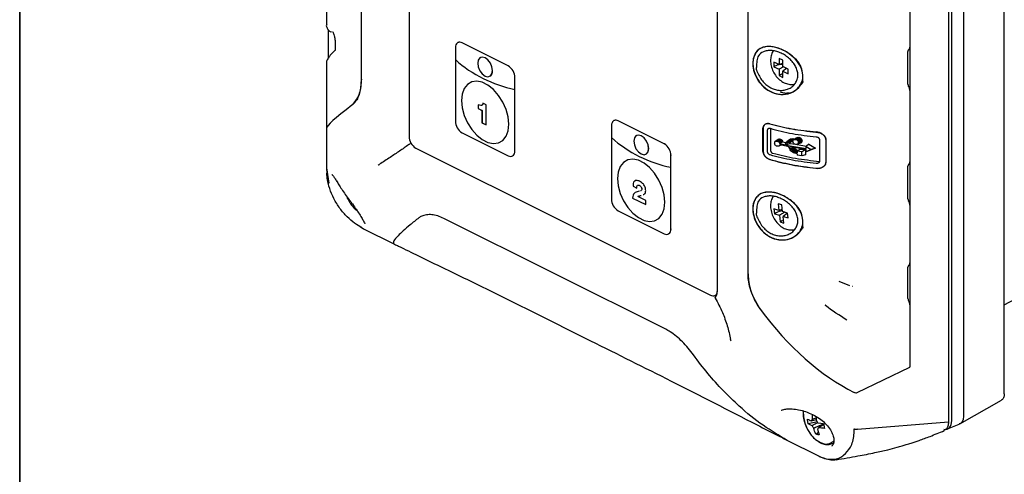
# Model space of a CAD drawing. Header units: millimetres. Extents: x 0 to 1680, y 0 to 1188.
# Tile 30 of 40: x 928 to 1116, y 666 to 753. Entities that reach past the tile are written whole.
import ezdxf

# ---------------------------------------------------------------- set-up
doc = ezdxf.new("R2010")
doc.units = ezdxf.units.MM
doc.header["$LTSCALE"] = 4
doc.layers.add('FORMAT', color=7, linetype='Continuous')

msp = doc.modelspace()

# ---------------------------------------------------------------- linework, layer by layer
at = {"color": 7, "linetype": 'Continuous', "lineweight": 25}
for p, q in [((1115.77, 681.29), (1115.77, 801.3)), ((1108.02, 797.07), (1108.02, 677.06)), ((1105.15, 795.44), (1105.15, 675.91)), ((1105.78, 676.15), (1105.78, 795.92)), ((993.48, 741.16), (993.48, 793.9)), ((1002.56, 783.71), (1002.56, 730.27)), ((1097.83, 778.15), (1097.83, 686.38)), ((1061.13, 769.49), (1061.13, 700.68)), ((986.82, 762.55), (986.82, 751.49)), ((1066.99, 757.12), (1066.99, 704.38)), ((1097.8, 758.29), (1097.8, 747.28)), ((986.88, 751.51), (986.88, 751.49)), ((987.18, 750.62), (987.18, 745.18)), ((988.5, 748.21), (988.5, 746.98)), ((1011.83, 748.15), (1011.82, 748.15)), ((1021.4, 743.71), (1012.63, 748.1)), ((1021.4, 743.71), (1012.63, 748.09)), ((1011.36, 747.17), (1011.36, 744.9)), ((1069.2, 746.92), (1069.2, 746.91)), ((1097.45, 740.22), (1097.45, 746.46)), ((986.82, 744.21), (986.82, 731.84)), ((1011.35, 744.9), (1011.35, 733.18)), ((1011.35, 744.9), (1011.36, 744.9)), ((1016.12, 745.31), (1016.12, 745.31)), ((1072.93, 743.96), (1071.96, 744.44)), ((1071.96, 744.44), (1071.96, 743.56)), ((1072.28, 743.73), (1071.96, 743.56)), ((1071.96, 743.56), (1072.93, 743.08)), ((1073.65, 744.79), (1072.93, 745.15)), ((1072.93, 745.15), (1072.93, 743.96)), ((1073.65, 744.16), (1072.93, 743.96)), ((1073.65, 743.6), (1073.65, 744.79)), ((1074.63, 743.11), (1073.65, 743.6)), ((1017.91, 741.73), (1017.91, 741.73)), ((1073.8, 743.52), (1072.93, 743.08)), ((1072.93, 743.08), (1072.93, 741.88)), ((1073.26, 742.05), (1072.93, 741.88)), ((1072.93, 741.88), (1073.65, 741.52)), ((1074.35, 743.25), (1073.65, 742.72)), ((1073.65, 742.72), (1074.63, 742.23)), ((1073.65, 741.52), (1073.65, 742.72)), ((1074.63, 742.23), (1074.63, 743.11)), ((1022.67, 739.25), (1022.67, 741.52)), ((1022.68, 727.53), (1022.68, 741.52)), ((1022.67, 727.53), (1022.67, 739.25)), ((1022.67, 739.25), (1022.67, 739.25)), ((1075.04, 738.55), (1075.7, 738.79)), ((1097.8, 739.05), (1097.8, 725.44)), ((1015.67, 736.33), (1015.67, 735.63)), ((1015.67, 736.32), (1015.67, 735.62)), ((1017.21, 736.32), (1016.59, 736.63)), ((1017.21, 732.5), (1017.21, 736.32)), ((1015.67, 735.63), (1016.43, 735.25)), ((1015.67, 735.63), (1015.67, 735.62)), ((1015.67, 735.62), (1016.42, 735.25)), ((1016.42, 735.25), (1016.42, 732.89)), ((1016.43, 735.25), (1016.42, 735.25)), ((1016.43, 735.25), (1016.43, 732.9)), ((1016.43, 732.9), (1016.42, 732.89)), ((1016.42, 732.89), (1017.21, 732.5)), ((1016.43, 732.9), (1017.21, 732.51)), ((1041.05, 732.32), (1041.05, 730.05)), ((1041.53, 733.3), (1041.52, 733.3)), ((1051.1, 728.86), (1042.33, 733.25)), ((1051.1, 728.86), (1042.33, 733.25)), ((986.82, 731.84), (986.82, 724.29)), ((1012.63, 730.99), (1021.4, 726.61)), ((1045.82, 730.46), (1045.82, 730.46)), ((1069.86, 727.57), (1069.86, 731.78)), ((1069.89, 731.79), (1069.89, 727.59)), ((1070.76, 727.31), (1070.76, 731.53)), ((1071.32, 731.79), (1071.32, 727.6)), ((1002.95, 728.96), (1002.6, 728.78)), ((1041.05, 730.05), (1041.05, 718.34)), ((1041.05, 730.05), (1041.05, 730.05)), ((1072.08, 729.13), (1072.07, 729.03)), ((1072.07, 729.03), (1072.08, 728.93)), ((1072.08, 729.13), (1072.11, 729.22)), ((1072.11, 728.83), (1072.08, 728.93)), ((1072.11, 729.22), (1072.15, 729.29)), ((1072.15, 728.73), (1072.11, 728.83)), ((1072.15, 729.29), (1072.21, 729.35)), ((1072.21, 728.64), (1072.15, 728.73)), ((1072.73, 729.68), (1072.21, 729.35)), ((1072.21, 729.35), (1072.29, 729.39)), ((1072.29, 728.56), (1072.21, 728.64)), ((1072.81, 729.72), (1072.29, 729.39)), ((1072.29, 729.39), (1072.37, 729.41)), ((1072.91, 729.75), (1072.37, 729.41)), ((1072.37, 729.41), (1072.47, 729.41)), ((1073.01, 729.76), (1072.47, 729.41)), ((1072.47, 729.41), (1072.57, 729.4)), ((1073.13, 729.74), (1072.57, 729.4)), ((1072.57, 729.4), (1072.72, 729.34)), ((1073.31, 729.67), (1072.72, 729.34)), ((1072.72, 729.34), (1072.86, 729.24)), ((1072.73, 729.68), (1072.81, 729.72)), ((1072.81, 729.72), (1072.91, 729.75)), ((1073.46, 729.56), (1072.86, 729.24)), ((1072.86, 729.24), (1072.97, 729.11)), ((1073.48, 728.66), (1072.88, 728.44)), ((1072.91, 729.75), (1073.01, 729.76)), ((1073.59, 729.41), (1072.97, 729.11)), ((1072.97, 729.11), (1073.07, 728.92)), ((1073.08, 728.69), (1072.99, 728.52)), ((1073.3, 728.64), (1072.99, 728.52)), ((1073.01, 729.76), (1073.13, 729.74)), ((1073.67, 729.25), (1073.07, 728.92)), ((1073.07, 728.92), (1074.06, 728.69)), ((1074.62, 728.35), (1073.08, 728.69)), ((1073.13, 729.74), (1073.31, 729.67)), ((1073.31, 729.67), (1073.46, 729.56)), ((1073.46, 729.56), (1073.59, 729.41)), ((1073.59, 729.41), (1073.67, 729.25)), ((1073.67, 729.25), (1074.38, 729.09)), ((1074.06, 728.69), (1074.17, 728.86)), ((1074.17, 728.86), (1074.23, 729)), ((1074.23, 729), (1074.3, 729.14)), ((1074.97, 728.96), (1074.29, 728.64)), ((1074.42, 728.89), (1074.29, 728.64)), ((1074.29, 728.64), (1078.07, 727.98)), ((1074.3, 729.14), (1074.37, 729.26)), ((1074.37, 729.26), (1074.45, 729.35)), ((1074.47, 728.99), (1074.42, 728.89)), ((1074.45, 729.35), (1074.56, 729.42)), ((1074.81, 729.12), (1074.47, 728.99)), ((1074.52, 729.08), (1074.47, 728.99)), ((1075.16, 729.33), (1074.52, 729.08)), ((1074.6, 729.16), (1074.52, 729.08)), ((1075.1, 729.77), (1074.56, 729.42)), ((1074.56, 729.42), (1074.71, 729.47)), ((1074.88, 729.27), (1074.6, 729.16)), ((1074.7, 729.23), (1074.6, 729.16)), ((1074.84, 729.27), (1074.7, 729.23)), ((1075.26, 729.82), (1074.71, 729.47)), ((1074.71, 729.47), (1074.91, 729.49)), ((1075.02, 729.28), (1074.84, 729.27)), ((1075.47, 729.84), (1074.91, 729.49)), ((1074.91, 729.49), (1075.18, 729.47)), ((1075.06, 729.14), (1074.97, 728.96)), ((1074.97, 728.96), (1076.03, 728.79)), ((1075.25, 729.27), (1075.02, 729.28)), ((1075.11, 729.24), (1075.06, 729.14)), ((1075.1, 729.77), (1075.26, 729.82)), ((1075.76, 729.83), (1075.18, 729.47)), ((1075.18, 729.47), (1075.58, 729.42)), ((1075.58, 729.22), (1075.25, 729.27)), ((1075.26, 729.82), (1075.47, 729.84)), ((1075.47, 729.84), (1075.76, 729.83)), ((1075.58, 729.42), (1075.68, 729.59)), ((1075.68, 729.02), (1075.58, 729.22)), ((1075.68, 729.59), (1075.79, 729.68)), ((1075.79, 728.89), (1075.68, 729.02)), ((1075.76, 729.83), (1076.12, 729.78)), ((1076.33, 730.03), (1075.79, 729.68)), ((1075.79, 729.68), (1075.93, 729.72)), ((1075.94, 728.8), (1075.79, 728.89)), ((1076.5, 730.08), (1075.93, 729.72)), ((1075.93, 729.72), (1076.1, 729.72)), ((1076.1, 728.75), (1075.94, 728.8)), ((1076.7, 730.08), (1076.1, 729.72)), ((1076.1, 729.72), (1076.2, 729.69)), ((1076.2, 728.74), (1076.1, 728.75)), ((1076.82, 730.05), (1076.2, 729.69)), ((1076.2, 729.69), (1076.3, 729.65)), ((1076.3, 728.75), (1076.2, 728.74)), ((1076.93, 730), (1076.3, 729.65)), ((1076.3, 729.65), (1076.39, 729.59)), ((1076.39, 728.78), (1076.3, 728.75)), ((1076.33, 730.03), (1076.5, 730.08)), ((1076.35, 728.74), (1078.13, 728.45)), ((1077.04, 729.93), (1076.39, 729.59)), ((1076.39, 729.59), (1076.47, 729.52)), ((1077.04, 729.02), (1076.39, 728.78)), ((1076.47, 728.83), (1076.39, 728.78)), ((1077.13, 729.85), (1076.47, 729.52)), ((1076.47, 729.52), (1076.53, 729.44)), ((1077.13, 729.07), (1076.47, 728.83)), ((1076.53, 728.89), (1076.47, 728.83)), ((1076.5, 730.08), (1076.7, 730.08)), ((1077.2, 729.76), (1076.53, 729.44)), ((1076.53, 729.44), (1076.58, 729.35)), ((1077.2, 729.14), (1076.53, 728.89)), ((1076.58, 728.96), (1076.53, 728.89)), ((1077.26, 729.66), (1076.58, 729.35)), ((1076.58, 729.35), (1076.61, 729.25)), ((1077.26, 729.23), (1076.58, 728.96)), ((1076.61, 729.05), (1076.58, 728.96)), ((1076.61, 729.25), (1077.29, 729.55)), ((1077.29, 729.32), (1076.61, 729.05)), ((1076.62, 729.15), (1076.61, 729.25)), ((1076.61, 729.05), (1076.62, 729.15)), ((1076.62, 729.15), (1077.31, 729.43)), ((1076.7, 730.08), (1076.82, 730.05)), ((1076.82, 730.05), (1076.93, 730)), ((1076.93, 730), (1077.04, 729.93)), ((1077.04, 729.93), (1077.13, 729.85)), ((1077.13, 729.07), (1077.04, 729.02)), ((1077.13, 729.85), (1077.2, 729.76)), ((1077.2, 729.14), (1077.13, 729.07)), ((1077.2, 729.76), (1077.26, 729.66)), ((1077.26, 729.23), (1077.2, 729.14)), ((1077.26, 729.66), (1077.29, 729.55)), ((1077.29, 729.32), (1077.26, 729.23)), ((1077.29, 729.55), (1077.31, 729.43)), ((1077.31, 729.43), (1077.29, 729.32)), ((1078.6, 728.83), (1078.06, 728.39)), ((1078.6, 728.83), (1079.85, 728.07)), ((1080.6, 729.72), (1080.6, 725.52)), ((1081.81, 729.7), (1081.81, 725.33)), ((1003.83, 728.08), (1059.9, 700.04)), ((1047.6, 726.88), (1047.61, 726.88)), ((1072.37, 728.5), (1072.29, 728.56)), ((1072.47, 728.45), (1072.37, 728.5)), ((1072.57, 728.41), (1072.47, 728.45)), ((1072.73, 728.4), (1072.57, 728.41)), ((1072.88, 728.44), (1072.73, 728.4)), ((1072.99, 728.52), (1072.88, 728.44)), ((1074.71, 728.28), (1074.62, 728.35)), ((1074.78, 728.19), (1074.71, 728.28)), ((1074.84, 728.1), (1074.78, 728.19)), ((1074.89, 728), (1074.84, 728.1)), ((1074.97, 727.85), (1074.89, 728)), ((1078.07, 727.77), (1074.95, 728.28)), ((1075.07, 728.05), (1074.95, 728.28)), ((1075.05, 727.71), (1074.97, 727.85)), ((1075.16, 727.56), (1075.05, 727.71)), ((1075.12, 727.94), (1075.07, 728.05)), ((1075.78, 728.25), (1075.12, 727.94)), ((1075.2, 727.82), (1075.12, 727.94)), ((1075.29, 727.42), (1075.16, 727.56)), ((1075.85, 728.13), (1075.2, 727.82)), ((1075.29, 727.69), (1075.2, 727.82)), ((1075.93, 728.01), (1075.29, 727.69)), ((1075.41, 727.57), (1075.29, 727.69)), ((1075.46, 727.29), (1075.29, 727.42)), ((1076.04, 727.9), (1075.41, 727.57)), ((1075.56, 727.45), (1075.41, 727.57)), ((1075.67, 727.18), (1075.46, 727.29)), ((1076.19, 727.79), (1075.56, 727.45)), ((1075.76, 727.35), (1075.56, 727.45)), ((1075.95, 727.07), (1075.67, 727.18)), ((1076.37, 727.7), (1075.76, 727.35)), ((1075.99, 727.26), (1075.76, 727.35)), ((1075.85, 728.13), (1075.93, 728.01)), ((1075.93, 728.01), (1076.04, 727.9)), ((1076.37, 726.97), (1075.95, 727.07)), ((1076.37, 727.47), (1075.99, 727.26)), ((1076.37, 727.17), (1075.99, 727.26)), ((1076.04, 727.9), (1076.19, 727.79)), ((1076.19, 727.79), (1076.37, 727.7)), ((1076.37, 727.5), (1076.89, 727.87)), ((1076.37, 727.7), (1076.6, 727.61)), ((1076.37, 727.5), (1076.37, 727.17)), ((1077.23, 727.36), (1076.37, 727.5)), ((1076.37, 726.97), (1076.37, 726.7)), ((1076.89, 727.87), (1077.93, 727.72)), ((1077.93, 727.72), (1077.23, 727.36)), ((1077.23, 726.57), (1077.23, 727.36)), ((1077.93, 726.79), (1077.23, 726.57)), ((1077.93, 727.72), (1077.93, 726.79)), ((1078.07, 727.98), (1078.06, 728.39)), ((1078.06, 728.39), (1079.05, 727.77)), ((1079.05, 727.77), (1078.07, 727.37)), ((1078.07, 727.37), (1078.07, 727.77)), ((1078.61, 727.56), (1078.07, 727.37)), ((1079.85, 728.07), (1078.61, 727.56)), ((1079.85, 728.07), (1079.05, 727.77)), ((1115.77, 698.22), (1169.64, 726.98)), ((1022.2, 726.55), (1022.21, 726.56)), ((1052.37, 712.68), (1052.37, 726.67)), ((1052.37, 724.4), (1052.37, 726.67)), ((1077.23, 726.57), (1076.37, 726.7)), ((986.82, 724.3), (987.27, 721.39)), ((1052.37, 724.4), (1052.37, 724.4)), ((1052.37, 712.68), (1052.37, 724.4)), ((1097.45, 718.39), (1097.45, 724.62)), ((1045.15, 720.8), (1045.85, 720.45)), ((1045.15, 720.8), (1045.86, 720.45)), ((1045.15, 720.8), (1045.15, 720.8)), ((1045.56, 719.59), (1045.55, 719.59)), ((1046.4, 720.95), (1046.39, 720.95)), ((1046.82, 720.27), (1046.81, 720.26)), ((1045.07, 718.55), (1047.59, 717.29)), ((1045.08, 718.55), (1045.07, 718.55)), ((1045.08, 718.55), (1047.59, 717.29)), ((1047.59, 718.09), (1046.09, 718.84)), ((1047.59, 717.29), (1047.59, 718.09)), ((1069.2, 719.21), (1069.2, 719.2)), ((1073.44, 717.24), (1072.73, 717.45)), ((1072.73, 717.45), (1072.88, 716.19)), ((1042.33, 716.14), (1051.09, 711.76)), ((1072.88, 716.19), (1071.92, 716.49)), ((1071.92, 716.49), (1072.03, 715.56)), ((1072.35, 715.74), (1072.03, 715.56)), ((1072.03, 715.56), (1073, 715.27)), ((1073.54, 716.39), (1072.88, 716.19)), ((1074.03, 715.84), (1073, 715.27)), ((1073.59, 715.98), (1073.44, 717.24)), ((1074.55, 715.69), (1073.59, 715.98)), ((1074.54, 715.69), (1073.7, 715.05)), ((1074.67, 714.76), (1074.55, 715.69)), ((1097.8, 717.22), (1097.8, 706.2)), ((1051.36, 693.56), (1009.14, 714.67)), ((1073, 715.27), (1073.15, 714.01)), ((1073.47, 714.19), (1073.15, 714.01)), ((1073.15, 714.01), (1073.86, 713.79)), ((1073.7, 715.05), (1074.67, 714.76)), ((1073.86, 713.79), (1073.7, 715.05)), ((993.89, 712.7), (999.63, 709.83)), ((1051.9, 711.71), (1051.91, 711.71)), ((1075.04, 710.84), (1075.7, 711.08)), ((999.63, 709.83), (999.63, 709.83)), ((1097.45, 699.41), (1097.45, 705.38)), ((1086.36, 701.85), (1084.36, 702.65)), ((1086.87, 701.7), (1086.83, 701.7)), ((1060.71, 699.99), (1061.03, 700.15)), ((1097.57, 698.98), (1097.6, 698.93)), ((1097.8, 698.23), (1097.8, 686.36)), ((1087.81, 681.5), (1097.8, 686.36)), ((1097.83, 686.38), (1097.8, 686.43)), ((1097.8, 686.36), (1097.83, 686.38)), ((1107.33, 675.55), (1115.21, 680.04)), ((1079.07, 676.11), (1080.01, 676.4)), ((1079.3, 676.39), (1079.32, 677.3)), ((1080.01, 676.67), (1079.3, 676.39)), ((1080.22, 675.95), (1078.48, 675.53)), ((1079.2, 675.18), (1078.48, 675.53)), ((1080.23, 674.54), (1080.56, 673.45)), ((1080.34, 675.75), (1081.41, 675.58)), ((1080.46, 674.82), (1081.42, 675.5)), ((1087.84, 674.52), (1087.83, 674.52)), ((1087.84, 674.52), (1105.15, 675.91)), ((1104.97, 674.57), (1107.2, 675.48)), ((1074.51, 672.39), (1074.5, 672.39)), ((1079.9, 673.61), (1080.4, 673.99)), ((1074.52, 672.39), (1080.32, 669.49)), ((1083.11, 671.83), (1083.31, 671.93))]:
    msp.add_line(p, q, dxfattribs=at)
at = {"color": 7, "linetype": 'Continuous', "lineweight": 25, "flags": 128}
for points in [[(1012.63, 748.09), (1012.38, 748.19), (1012.14, 748.22), (1011.92, 748.19), (1011.73, 748.09), (1011.57, 747.93), (1011.45, 747.72), (1011.38, 747.46), (1011.36, 747.17)], [(1018.43, 742.81), (1018.32, 743.53), (1018.01, 744.24), (1017.55, 744.85), (1017.01, 745.25), (1016.47, 745.39), (1016.01, 745.24), (1015.71, 744.84), (1015.6, 744.23), (1015.71, 743.51), (1016.01, 742.8), (1016.47, 742.19), (1017.01, 741.79), (1017.55, 741.65), (1018.01, 741.8), (1018.32, 742.2), (1018.43, 742.81)], [(1018.43, 742.81), (1018.32, 743.53), (1018.01, 744.25), (1017.55, 744.85), (1017.01, 745.25), (1016.47, 745.39), (1016.12, 745.31)], [(1021.5, 732.61), (1021.37, 734), (1020.99, 735.43), (1020.37, 736.83), (1019.56, 738.11), (1018.6, 739.21), (1017.55, 740.05), (1016.47, 740.59), (1015.42, 740.8), (1014.46, 740.66), (1013.65, 740.19), (1013.04, 739.4), (1012.65, 738.36), (1012.52, 737.1), (1012.65, 735.72), (1013.04, 734.29), (1013.65, 732.89), (1014.46, 731.61), (1015.42, 730.51), (1016.47, 729.67), (1017.55, 729.13), (1018.6, 728.92), (1019.56, 729.06), (1020.37, 729.53), (1020.99, 730.32), (1021.37, 731.36), (1021.5, 732.61)], [(1042.33, 733.25), (1042.08, 733.34), (1041.84, 733.37), (1041.62, 733.34), (1041.43, 733.24), (1041.27, 733.08), (1041.15, 732.87), (1041.08, 732.61), (1041.05, 732.32)], [(1048.12, 727.96), (1048.02, 728.68), (1047.71, 729.4), (1047.25, 730), (1046.71, 730.4), (1046.17, 730.54), (1045.71, 730.4), (1045.4, 729.99), (1045.3, 729.38), (1045.4, 728.66), (1045.71, 727.95), (1046.17, 727.34), (1046.71, 726.94), (1047.25, 726.8), (1047.71, 726.95), (1048.02, 727.35), (1048.12, 727.96)], [(1047.61, 726.88), (1047.71, 726.95), (1048.02, 727.36), (1048.13, 727.96), (1048.02, 728.68), (1047.71, 729.4), (1047.25, 730), (1046.71, 730.4), (1046.17, 730.54), (1045.82, 730.46)], [(1021.4, 726.61), (1021.64, 726.51), (1021.88, 726.48), (1022.1, 726.51), (1022.3, 726.61), (1022.45, 726.77), (1022.57, 726.98), (1022.64, 727.24), (1022.67, 727.53)], [(1042.22, 722.26), (1042.35, 720.87), (1042.73, 719.44), (1043.35, 718.04), (1044.16, 716.76), (1045.12, 715.66), (1046.17, 714.82), (1047.25, 714.28), (1048.3, 714.07), (1049.26, 714.21), (1050.07, 714.68), (1050.69, 715.47), (1051.07, 716.51), (1051.2, 717.77), (1051.07, 719.15), (1050.69, 720.58), (1050.07, 721.98), (1049.26, 723.26), (1048.3, 724.36), (1047.25, 725.2), (1046.17, 725.74), (1045.12, 725.95), (1044.16, 725.81), (1043.35, 725.34), (1042.73, 724.55), (1042.35, 723.51), (1042.22, 722.26)], [(993.22, 713.13), (993.89, 712.7), (993.89, 712.7), (993.89, 712.7)], [(1051.09, 711.76), (1051.34, 711.66), (1051.58, 711.63), (1051.8, 711.67), (1051.99, 711.76), (1052.15, 711.92), (1052.27, 712.13), (1052.34, 712.39), (1052.37, 712.68)], [(1077.53, 678.07), (1077.53, 678.01), (1077.55, 676.88)], [(1077.55, 676.88), (1077.83, 675.67), (1078.34, 674.48), (1079.05, 673.41), (1079.89, 672.55), (1080.8, 671.96), (1081.71, 671.69), (1082.53, 671.77), (1083.21, 672.19), (1083.38, 672.38)]]:
    msp.add_lwpolyline(points, dxfattribs=at)
at = {"color": 7, "linetype": 'Continuous', "lineweight": 25}
for centre, radius, start, end in [((1012.18, 747.34), 0.881, 59.1142, 113.618), ((1027.41, 762.88), 24.1, 228.2215, 258.6484), ((1027.41, 762.88), 24.1, 228.2215, 258.6484), ((1020.07, 741.47), 2.61, 0.9678, 59.2421), ((1020.06, 741.47), 2.61, 0.9678, 59.2421), ((1017.35, 742.66), 1.08, 300.7142, 7.9567), ((1013.96, 733.23), 2.61, 180.9678, 239.2421), ((1041.88, 732.49), 0.881, 59.1142, 113.618), ((1005.16, 730.32), 2.61, 180.9678, 239.2421), ((1057.11, 748.03), 24.1, 228.2215, 258.6484), ((1057.11, 748.03), 24.1, 228.2215, 258.6484), ((1049.77, 726.62), 2.61, 0.9678, 59.2421), ((1049.76, 726.62), 2.61, 0.9678, 59.2421), ((1021.68, 727.41), 1, 301.7603, 6.9106), ((1043.66, 718.38), 2.61, 180.9678, 239.2421), ((1051.38, 712.56), 1, 301.7603, 6.9106), ((1060.36, 700.8), 0.881, 239.1142, 293.618), ((1079.53, 675.98), 0.471, 118.2435, 163.5327), ((1078.93, 675.06), 1.56, 26.1035, 46.2671), ((1080.6, 675.87), 1.56, 206.1035, 226.2671), ((1080.01, 674.95), 0.471, 298.2435, 343.5327)]:
    msp.add_arc(centre, radius, start, end, dxfattribs=at)
for centre, major_axis, ratio, start_param, end_param in [((1073.24, 743.12), (1.52, 0.14), 0.560963, 1.243821, 2.198693), ((1073.13, 743.31), (0.81, 1.29), 0.673319, 3.995944, 4.343035), ((1073.13, 743.31), (0.81, 1.29), 0.673319, 4.977935, 5.103353), ((1014.82, 749.87), (27.98, 18.09), 0.056251, 2.507259, 3.105233), ((1014.82, 749.87), (27.98, 18.09), 0.056251, 2.507259, 3.105233), ((1073.3, 715.34), (1.49, 0.32), 0.457946, 1.2842, 2.154648), ((1073.17, 715.51), (0.58, 1.41), 0.745338, 5.029463, 5.162289), ((1073.17, 715.51), (0.58, 1.41), 0.745338, 3.891137, 4.175053), ((1085.12, 714.69), (-20.01, 34), 0.576129, 1.747738, 2.420235), ((1087.13, 682.73), (-0.71, 1.21), 0.576129, 2.420235, 3.096203), ((1103.76, 677.16), (-1.28, 2.55), 0.611232, 2.715901, 4.026301)]:
    msp.add_ellipse(centre, major_axis=major_axis, ratio=ratio, start_param=start_param, end_param=end_param, dxfattribs=at)
for points, knots in [([(986.82, 751.53), (986.82, 751.52), (986.78, 751.34), (986.92, 750.87), (987.3, 750.41), (987.62, 750.21), (987.78, 750.17), (987.8, 750.16)], [0, 0, 0, 0, 0.008409, 0.318065, 0.640006, 0.967551, 1, 1, 1, 1]), ([(988.01, 750.23), (988.02, 750.22), (988.03, 750.21), (988.09, 750.09), (988.19, 749.86), (988.3, 749.52), (988.36, 749.25), (988.38, 749.13)], [0, 0, 0, 0, 0.124422, 0.292516, 0.511802, 0.792496, 1, 1, 1, 1]), ([(988.38, 749.13), (988.4, 749.08), (988.44, 748.89), (988.48, 748.55), (988.49, 748.32), (988.49, 748.21)], [0, 0, 0, 0, 0.170418, 0.623148, 1, 1, 1, 1]), ([(1068.01, 745.09), (1068.15, 745.5), (1068.41, 746.33), (1069.35, 747.11), (1070.59, 747.46), (1072.09, 747.34), (1073.72, 746.76), (1075.32, 745.75), (1076.65, 744.38), (1077.42, 742.83), (1077.52, 741.35), (1077.08, 740.1), (1076.2, 739.1), (1074.9, 738.4), (1073.28, 738.18), (1071.56, 738.58), (1070.02, 739.56), (1068.86, 740.94), (1068.14, 742.5), (1067.86, 743.95), (1067.97, 744.75), (1068.01, 745.09)], [0, 0, 0, 0, 0.051052, 0.102658, 0.154407, 0.20685, 0.261376, 0.319046, 0.378564, 0.435155, 0.484938, 0.530693, 0.57801, 0.630505, 0.688362, 0.747756, 0.804632, 0.858328, 0.910374, 0.962034, 1, 1, 1, 1]), ([(1077.48, 740.94), (1077.48, 740.86), (1077.48, 740.76), (1077.5, 740.65), (1077.49, 740.63), (1077.49, 740.63), (1077.49, 740.62), (1077.48, 740.61), (1077.24, 740.25), (1076.57, 739.42), (1075.17, 738.43), (1073.47, 738.21), (1072.1, 738.48), (1071.1, 738.91), (1070.17, 739.55), (1069.37, 740.37), (1068.72, 741.34), (1068.26, 742.38), (1067.99, 743.45), (1067.93, 744.47), (1068.08, 745.4), (1068.44, 746.19), (1068.98, 746.81), (1069.7, 747.22), (1070.57, 747.42), (1071.53, 747.41), (1072.55, 747.2), (1073.93, 746.68), (1075.48, 745.67), (1076.66, 744.44), (1077.17, 743.43), (1077.4, 742.45), (1077.46, 741.61), (1077.48, 741.02), (1077.48, 740.94)], [0, 0, 0, 0, 0.008028, 0.010881, 0.010896, 0.010926, 0.011031, 0.01142, 0.012924, 0.058434, 0.127325, 0.197188, 0.232393, 0.267288, 0.302295, 0.337418, 0.372717, 0.407846, 0.442863, 0.477811, 0.512812, 0.547908, 0.583159, 0.618164, 0.653276, 0.688433, 0.723276, 0.758691, 0.82858, 0.888957, 0.912673, 0.937445, 0.991161, 1, 1, 1, 1]), ([(988.53, 746.74), (988.4, 746.62), (987.92, 746.17), (987.4, 745.58), (987.03, 744.97), (986.8, 744.55), (986.83, 744.26), (986.83, 744.21)], [0, 0, 0, 0, 0.135299, 0.493245, 0.784184, 0.966857, 1, 1, 1, 1]), ([(988.49, 746.98), (988.49, 746.92), (988.49, 746.78), (988.47, 746.66), (988.47, 746.64), (988.46, 746.64)], [0, 0, 0, 0, 0.3313382, 0.7196281, 1, 1, 1, 1]), ([(1068.7, 744.7), (1068.78, 745.04), (1068.97, 745.82), (1069.77, 746.38), (1070.63, 746.65), (1071.42, 746.68), (1072.26, 746.55), (1073.12, 746.26), (1073.96, 745.82), (1074.74, 745.26), (1075.44, 744.59), (1075.99, 743.82), (1076.37, 743), (1076.54, 742.16), (1076.47, 741.34), (1076.18, 740.59), (1075.7, 739.96), (1075.07, 739.48), (1074.32, 739.17), (1073.5, 739.03), (1072.65, 739.08), (1071.79, 739.32), (1070.97, 739.74), (1070.23, 740.32), (1069.33, 741.35), (1068.86, 742.31), (1068.61, 742.98), (1068.6, 742.99), (1068.6, 743), (1068.6, 743), (1068.6, 743), (1068.6, 743.01), (1068.6, 743.03), (1068.6, 743.18), (1068.61, 743.75), (1068.66, 744.29), (1068.7, 744.7)], [0, 0, 0, 0, 0.048298, 0.108588, 0.143583, 0.1787, 0.213604, 0.248894, 0.283912, 0.319015, 0.354584, 0.38954, 0.424497, 0.459335, 0.494284, 0.529281, 0.56447, 0.599704, 0.634833, 0.669929, 0.705069, 0.74029, 0.775412, 0.810417, 0.845382, 0.924431, 0.925922, 0.926313, 0.92642, 0.926452, 0.926468, 0.926551, 0.927269, 0.929319, 0.946181, 1, 1, 1, 1]), ([(1071.9, 746.66), (1071.84, 746.59), (1071.6, 746.29), (1071.39, 745.62), (1071.27, 744.7), (1071.4, 743.69), (1071.77, 742.65), (1072.39, 741.67), (1073.17, 740.9), (1074.06, 740.38), (1074.97, 740.18), (1075.62, 740.15), (1075.9, 740.27), (1075.92, 740.28)], [0, 0, 0, 0, 0.030471, 0.125566, 0.225295, 0.333185, 0.447758, 0.565646, 0.688903, 0.79682, 0.89775, 0.995491, 1, 1, 1, 1]), ([(1097.45, 746.46), (1097.45, 746.52), (1097.46, 746.61), (1097.52, 746.71), (1097.56, 746.75), (1097.58, 746.77)], [0, 0, 0, 0, 0.452418, 0.714567, 1, 1, 1, 1]), ([(1097.58, 746.77), (1097.62, 746.8), (1097.69, 746.86), (1097.78, 747.02), (1097.79, 747.18), (1097.8, 747.28)], [0, 0, 0, 0, 0.285433, 0.547582, 1, 1, 1, 1]), ([(993.48, 741.16), (993.41, 740.24), (993.27, 738.4), (992.43, 736.88), (991.84, 736.36), (991.68, 736.23)], [0, 0, 0, 0, 0.423151, 0.846448, 1, 1, 1, 1]), ([(991.68, 736.23), (992.1, 736.67), (992.93, 737.55), (993.43, 739.51), (993.47, 740.8), (993.48, 741.16)], [0, 0, 0, 0, 0.418322, 0.836415, 1, 1, 1, 1]), ([(1097.45, 740.22), (1097.45, 740.19), (1097.45, 740.11), (1097.48, 740), (1097.52, 739.88), (1097.56, 739.81), (1097.58, 739.78)], [0, 0, 0, 0, 0.250725, 0.499996, 0.750724, 1, 1, 1, 1]), ([(1073.11, 738.75), (1073.42, 738.67), (1074.04, 738.5), (1074.62, 738.57), (1074.91, 738.6)], [0, 0, 0, 0, 0.499192, 1, 1, 1, 1]), ([(1097.8, 739.05), (1097.8, 739.11), (1097.79, 739.22), (1097.75, 739.41), (1097.68, 739.6), (1097.61, 739.72), (1097.58, 739.78)], [0, 0, 0, 0, 0.241351, 0.488462, 0.741341, 1, 1, 1, 1]), ([(1016.59, 736.63), (1016.57, 736.5), (1016.52, 736.24), (1016.15, 736.12), (1015.85, 736.24), (1015.67, 736.32)], [0, 0, 0, 0, 0.280056, 0.559029, 1, 1, 1, 1]), ([(1016.6, 736.64), (1016.58, 736.5), (1016.54, 736.26), (1016.35, 736.22), (1016.27, 736.2)], [0, 0, 0, 0, 0.5635123, 1, 1, 1, 1]), ([(1069.86, 731.78), (1069.88, 731.92), (1069.91, 732.2), (1070.12, 732.51), (1070.44, 732.71), (1070.81, 732.76), (1071.07, 732.71), (1071.17, 732.68)], [0, 0, 0, 0, 0.209374, 0.418697, 0.62934, 0.844233, 1, 1, 1, 1]), ([(1071.2, 732.7), (1071.03, 732.73), (1070.69, 732.79), (1070.25, 732.63), (1070.01, 732.35), (1069.91, 732.05), (1069.9, 731.88), (1069.89, 731.79)], [0, 0, 0, 0, 0.249518, 0.498961, 0.748415, 0.874485, 1, 1, 1, 1]), ([(1071.17, 732.68), (1072.55, 732.33), (1075.33, 731.62), (1078.39, 731.29), (1079.94, 731.12)], [0, 0, 0, 0, 0.4929356, 1, 1, 1, 1]), ([(1071.2, 732.7), (1072.58, 732.35), (1075.37, 731.64), (1078.43, 731.31), (1079.97, 731.14)], [0, 0, 0, 0, 0.493556, 1, 1, 1, 1]), ([(1070.76, 731.53), (1070.77, 731.56), (1070.77, 731.61), (1070.8, 731.69), (1070.84, 731.75), (1070.91, 731.81), (1071.04, 731.86), (1071.15, 731.84), (1071.21, 731.83)], [0, 0, 0, 0, 0.125871, 0.250266, 0.375264, 0.500755, 0.750102, 1, 1, 1, 1]), ([(1079.94, 731.12), (1080.2, 731.08), (1080.7, 731), (1081.3, 730.65), (1081.67, 730.24), (1081.8, 729.92), (1081.81, 729.74), (1081.81, 729.7)], [0, 0, 0, 0, 0.2909226, 0.57696, 0.7610724, 0.9464217, 1, 1, 1, 1]), ([(1081.84, 729.71), (1081.83, 729.81), (1081.81, 730), (1081.67, 730.27), (1081.47, 730.52), (1081.13, 730.79), (1080.63, 731.04), (1080.19, 731.11), (1079.97, 731.14)], [0, 0, 0, 0, 0.123205, 0.25004, 0.37223, 0.500613, 0.750119, 1, 1, 1, 1]), ([(1002.44, 728.69), (1002.43, 728.68), (1002.17, 728.49), (1001.63, 728.1), (1000.5, 727.33), (998.98, 726.3), (997.62, 725.42), (996.93, 724.98)], [0, 0, 0, 0, 0.0049448, 0.1802296, 0.3564768, 0.6751586, 1, 1, 1, 1]), ([(1002.6, 728.78), (1002.59, 728.78), (1002.57, 728.77), (1002.53, 728.74), (1002.49, 728.72), (1002.46, 728.7), (1002.45, 728.69), (1002.44, 728.69), (1002.44, 728.69)], [0, 0, 0, 0, 0.210256, 0.420424, 0.633079, 0.850975, 0.983106, 1, 1, 1, 1]), ([(1080, 730.21), (1080.07, 730.2), (1080.21, 730.17), (1080.38, 730.08), (1080.48, 729.99), (1080.55, 729.9), (1080.59, 729.81), (1080.6, 729.75), (1080.6, 729.72)], [0, 0, 0, 0, 0.24936, 0.498403, 0.626025, 0.749007, 0.875186, 1, 1, 1, 1]), ([(1071.17, 725.87), (1071.02, 725.93), (1070.72, 726.05), (1070.32, 726.41), (1070.02, 726.84), (1069.88, 727.25), (1069.87, 727.49), (1069.86, 727.57)], [0, 0, 0, 0, 0.222341, 0.444846, 0.662915, 0.876645, 1, 1, 1, 1]), ([(1069.89, 727.59), (1069.9, 727.5), (1069.91, 727.33), (1070.01, 726.96), (1070.25, 726.53), (1070.69, 726.09), (1071.03, 725.95), (1071.2, 725.88)], [0, 0, 0, 0, 0.125337, 0.250615, 0.500117, 0.749725, 1, 1, 1, 1]), ([(1071.21, 726.75), (1071.15, 726.77), (1071.04, 726.82), (1070.91, 726.94), (1070.84, 727.05), (1070.8, 727.13), (1070.77, 727.23), (1070.77, 727.28), (1070.76, 727.31)], [0, 0, 0, 0, 0.24924, 0.498356, 0.624147, 0.748734, 0.873904, 1, 1, 1, 1]), ([(1071.32, 727.6), (1071.33, 727.57), (1071.33, 727.51), (1071.36, 727.42), (1071.4, 727.33), (1071.47, 727.22), (1071.6, 727.1), (1071.71, 727.06), (1071.77, 727.04)], [0, 0, 0, 0, 0.125861, 0.250264, 0.375236, 0.500756, 0.750108, 1, 1, 1, 1]), ([(996.69, 724.82), (996.72, 724.84), (996.78, 724.89), (996.87, 724.94), (996.92, 724.98), (996.93, 724.98)], [0, 0, 0, 0, 0.449994, 0.913045, 1, 1, 1, 1]), ([(1079.94, 724.19), (1079.15, 724.28), (1077.57, 724.47), (1074.6, 724.98), (1072.49, 725.49), (1071.18, 725.87), (1071.17, 725.87)], [0, 0, 0, 0, 0.258988, 0.517976, 0.997115, 1, 1, 1, 1]), ([(1071.2, 725.88), (1072.58, 725.52), (1075.37, 724.78), (1078.43, 724.4), (1079.97, 724.21)], [0, 0, 0, 0, 0.493556, 1, 1, 1, 1]), ([(1081.81, 725.33), (1081.79, 725.21), (1081.76, 724.97), (1081.52, 724.63), (1081.1, 724.34), (1080.54, 724.17), (1080.13, 724.19), (1079.94, 724.19)], [0, 0, 0, 0, 0.159122, 0.317699, 0.526469, 0.785824, 1, 1, 1, 1]), ([(1079.97, 724.21), (1080.19, 724.2), (1080.63, 724.19), (1081.13, 724.37), (1081.47, 724.59), (1081.67, 724.8), (1081.81, 725.06), (1081.83, 725.25), (1081.84, 725.35)], [0, 0, 0, 0, 0.249534, 0.498551, 0.626886, 0.749078, 0.87431, 1, 1, 1, 1]), ([(1080.6, 725.52), (1080.6, 725.49), (1080.59, 725.42), (1080.55, 725.34), (1080.48, 725.27), (1080.38, 725.19), (1080.21, 725.13), (1080.07, 725.13), (1080, 725.13)], [0, 0, 0, 0, 0.124385, 0.250273, 0.373197, 0.501122, 0.750716, 1, 1, 1, 1]), ([(1097.58, 724.94), (1097.56, 724.92), (1097.52, 724.89), (1097.48, 724.82), (1097.45, 724.73), (1097.45, 724.66), (1097.45, 724.62)], [0, 0, 0, 0, 0.250779, 0.500068, 0.750777, 1, 1, 1, 1]), ([(1097.58, 724.94), (1097.61, 724.96), (1097.68, 725.02), (1097.75, 725.14), (1097.79, 725.28), (1097.8, 725.39), (1097.8, 725.44)], [0, 0, 0, 0, 0.258659, 0.511538, 0.758649, 1, 1, 1, 1]), ([(986.83, 724.29), (986.83, 724.26), (986.79, 724.04), (986.89, 723.79), (986.98, 723.57)], [0, 0, 0, 0, 0.109204, 1, 1, 1, 1]), ([(993.48, 712.98), (993.48, 712.98), (993.09, 713.16), (992.2, 713.69), (990.74, 714.93), (989.34, 716.57), (988.19, 718.46), (987.39, 720.39), (986.97, 722.09), (986.9, 723.09), (986.96, 723.47), (986.98, 723.57), (986.98, 723.57)], [0, 0, 0, 0, 0.000004, 0.126828, 0.255283, 0.387966, 0.524448, 0.662298, 0.800407, 0.940792, 0.999996, 1, 1, 1, 1]), ([(987.87, 723.03), (987.88, 723.02), (987.92, 722.99), (988.16, 722.71), (988.44, 722.32), (988.68, 721.93), (988.76, 721.79)], [0, 0, 0, 0, 0.214072, 0.48676, 0.81698, 1, 1, 1, 1]), ([(988.76, 721.8), (988.9, 721.57), (989.17, 721.11), (989.73, 720.21), (990.39, 719.23), (990.99, 718.41), (991.32, 717.98), (991.42, 717.85)], [0, 0, 0, 0, 0.212407, 0.434883, 0.673486, 0.901725, 1, 1, 1, 1]), ([(1046.39, 721.75), (1046.2, 721.83), (1045.82, 721.98), (1045.37, 721.8), (1045.15, 721.35), (1045.15, 720.98), (1045.15, 720.8)], [0, 0, 0, 0, 0.280444, 0.559163, 0.779217, 1, 1, 1, 1]), ([(1045.68, 721.85), (1045.57, 721.82), (1045.34, 721.76), (1045.16, 721.34), (1045.16, 720.98), (1045.15, 720.8)], [0, 0, 0, 0, 0.289592, 0.644209, 1, 1, 1, 1]), ([(1047.56, 719.97), (1047.54, 720.18), (1047.5, 720.59), (1047.06, 721.33), (1046.64, 721.59), (1046.39, 721.75)], [0, 0, 0, 0, 0.280783, 0.560243, 1, 1, 1, 1]), ([(1045.55, 719.59), (1045.4, 719.46), (1045.13, 719.22), (1045.09, 718.75), (1045.07, 718.55)], [0, 0, 0, 0, 0.559091, 1, 1, 1, 1]), ([(1045.56, 719.59), (1045.41, 719.46), (1045.14, 719.23), (1045.1, 718.76), (1045.08, 718.55)], [0, 0, 0, 0, 0.559091, 1, 1, 1, 1]), ([(1046.39, 719.84), (1046.23, 719.81), (1045.93, 719.76), (1045.67, 719.64), (1045.55, 719.59)], [0, 0, 0, 0, 0.560179, 1, 1, 1, 1]), ([(1045.85, 720.45), (1045.86, 720.55), (1045.87, 720.76), (1045.98, 721), (1046.18, 721.04), (1046.32, 720.98), (1046.39, 720.95)], [0, 0, 0, 0, 0.280861, 0.560294, 0.779336, 1, 1, 1, 1]), ([(1046.16, 721.01), (1046.17, 721.01), (1046.24, 721.03), (1046.33, 720.99), (1046.4, 720.95)], [0, 0, 0, 0, 0.176141, 1, 1, 1, 1]), ([(1046.39, 720.95), (1046.45, 720.91), (1046.57, 720.84), (1046.72, 720.65), (1046.8, 720.44), (1046.81, 720.32), (1046.81, 720.26)], [0, 0, 0, 0, 0.2804351, 0.5595073, 0.7793902, 1, 1, 1, 1]), ([(1046.4, 720.95), (1046.46, 720.92), (1046.58, 720.84), (1046.73, 720.66), (1046.81, 720.45), (1046.82, 720.33), (1046.82, 720.27)], [0, 0, 0, 0, 0.280435, 0.559507, 0.77939, 1, 1, 1, 1]), ([(1046.81, 720.26), (1046.8, 720.19), (1046.78, 720.04), (1046.66, 719.94), (1046.57, 719.91), (1046.54, 719.9)], [0, 0, 0, 0, 0.380521, 0.763085, 1, 1, 1, 1]), ([(1046.82, 720.27), (1046.81, 720.19), (1046.79, 720.04), (1046.67, 719.95), (1046.58, 719.92), (1046.55, 719.9)], [0, 0, 0, 0, 0.380521, 0.763085, 1, 1, 1, 1]), ([(1047.07, 719.21), (1047.17, 719.24), (1047.37, 719.28), (1047.53, 719.59), (1047.55, 719.84), (1047.56, 719.97)], [0, 0, 0, 0, 0.351652, 0.6752577, 1, 1, 1, 1]), ([(1070.65, 719.67), (1071.11, 719.66), (1072.08, 719.64), (1073.7, 719.05), (1075.3, 718.06), (1076.64, 716.69), (1077.42, 715.13), (1077.52, 713.65), (1077.09, 712.4), (1076.21, 711.39), (1074.92, 710.69), (1073.3, 710.47), (1071.58, 710.86), (1070.04, 711.84), (1068.87, 713.21), (1068.14, 714.78), (1067.85, 716.38), (1068.03, 717.79), (1068.66, 718.87), (1069.56, 719.5), (1070.32, 719.62), (1070.65, 719.67)], [0, 0, 0, 0, 0.050983, 0.10551, 0.163144, 0.22266, 0.279316, 0.329169, 0.374944, 0.422211, 0.474645, 0.532455, 0.591854, 0.648773, 0.7025, 0.754559, 0.806218, 0.860897, 0.909969, 0.961585, 1, 1, 1, 1]), ([(1077.48, 713.22), (1077.48, 713.15), (1077.48, 713.05), (1077.5, 712.94), (1077.49, 712.91), (1077.49, 712.91), (1077.49, 712.91), (1077.48, 712.89), (1077.24, 712.53), (1076.57, 711.71), (1075.17, 710.71), (1073.47, 710.5), (1072.1, 710.77), (1071.1, 711.2), (1070.17, 711.84), (1069.37, 712.66), (1068.72, 713.63), (1068.26, 714.67), (1067.99, 715.73), (1067.93, 716.76), (1068.08, 717.68), (1068.44, 718.48), (1068.98, 719.1), (1069.7, 719.51), (1070.57, 719.7), (1071.53, 719.69), (1072.55, 719.49), (1073.93, 718.96), (1075.48, 717.96), (1076.66, 716.73), (1077.17, 715.72), (1077.4, 714.74), (1077.46, 713.9), (1077.48, 713.31), (1077.48, 713.22)], [0, 0, 0, 0, 0.008028, 0.010881, 0.010896, 0.010926, 0.011031, 0.01142, 0.012924, 0.058434, 0.127325, 0.197188, 0.232393, 0.267288, 0.302295, 0.337418, 0.372717, 0.407846, 0.442863, 0.477811, 0.512812, 0.547908, 0.583159, 0.618164, 0.653276, 0.688433, 0.723276, 0.758691, 0.82858, 0.888957, 0.912673, 0.937445, 0.991161, 1, 1, 1, 1]), ([(990.69, 718.83), (990.69, 718.82), (990.81, 718.44), (991.25, 717.71), (991.91, 716.78), (992.42, 716.35), (992.65, 716.16)], [0, 0, 0, 0, 0.00582, 0.36043, 0.715767, 1, 1, 1, 1]), ([(991.42, 717.84), (991.53, 717.7), (991.93, 717.21), (992.28, 716.71), (992.48, 716.41), (992.49, 716.41)], [0, 0, 0, 0, 0.286398, 0.992752, 1, 1, 1, 1]), ([(1046.2, 718.89), (1046.27, 718.92), (1046.42, 719), (1046.59, 719.04), (1046.68, 719.06)], [0, 0, 0, 0, 0.457857, 1, 1, 1, 1]), ([(1046.21, 718.89), (1046.28, 718.93), (1046.43, 719.01), (1046.6, 719.04), (1046.69, 719.06)], [0, 0, 0, 0, 0.457857, 1, 1, 1, 1]), ([(1068.7, 716.98), (1068.78, 717.33), (1068.97, 718.11), (1069.77, 718.67), (1070.63, 718.93), (1071.42, 718.97), (1072.26, 718.84), (1073.12, 718.54), (1073.96, 718.11), (1074.74, 717.55), (1075.44, 716.88), (1075.99, 716.11), (1076.37, 715.29), (1076.54, 714.45), (1076.47, 713.62), (1076.18, 712.88), (1075.7, 712.25), (1075.07, 711.77), (1074.32, 711.46), (1073.5, 711.32), (1072.65, 711.37), (1071.79, 711.6), (1070.97, 712.03), (1070.23, 712.61), (1069.33, 713.64), (1068.86, 714.6), (1068.61, 715.27), (1068.6, 715.28), (1068.6, 715.29), (1068.6, 715.29), (1068.6, 715.29), (1068.6, 715.29), (1068.6, 715.32), (1068.6, 715.47), (1068.61, 716.04), (1068.66, 716.58), (1068.7, 716.98)], [0, 0, 0, 0, 0.048298, 0.108588, 0.143583, 0.1787, 0.213604, 0.248894, 0.283912, 0.319015, 0.354584, 0.38954, 0.424497, 0.459335, 0.494284, 0.529281, 0.56447, 0.599704, 0.634833, 0.669929, 0.705069, 0.74029, 0.775412, 0.810417, 0.845382, 0.924431, 0.925922, 0.926313, 0.92642, 0.926452, 0.926468, 0.926551, 0.927269, 0.929319, 0.946181, 1, 1, 1, 1]), ([(1071.9, 718.99), (1071.76, 718.75), (1071.46, 718.26), (1071.29, 717.37), (1071.32, 716.39), (1071.6, 715.35), (1072.12, 714.34), (1072.83, 713.48), (1073.67, 712.85), (1074.57, 712.52), (1075.32, 712.43), (1075.74, 712.54), (1075.86, 712.58)], [0, 0, 0, 0, 0.091576, 0.189087, 0.29383, 0.40654, 0.523296, 0.644435, 0.755746, 0.859605, 0.958547, 1, 1, 1, 1]), ([(1097.45, 718.39), (1097.45, 718.36), (1097.45, 718.28), (1097.48, 718.17), (1097.52, 718.05), (1097.56, 717.98), (1097.58, 717.95)], [0, 0, 0, 0, 0.250688, 0.499956, 0.750702, 1, 1, 1, 1]), ([(1097.8, 717.22), (1097.79, 717.33), (1097.78, 717.5), (1097.69, 717.75), (1097.62, 717.88), (1097.58, 717.95)], [0, 0, 0, 0, 0.452418, 0.714567, 1, 1, 1, 1]), ([(992.49, 716.41), (992.7, 716.09), (993.14, 715.44), (993.63, 714.62), (993.96, 714.02), (994.12, 713.66), (994.13, 713.62), (994.13, 713.61)], [0, 0, 0, 0, 0.222221, 0.453178, 0.693549, 0.881219, 1, 1, 1, 1]), ([(1004.42, 714.77), (1003.84, 714.32), (1002.71, 713.42), (1001.4, 712.29), (1000.28, 711.22), (999.51, 710.3), (999.59, 709.98), (999.63, 709.83)], [0, 0, 0, 0, 0.181308, 0.357973, 0.529958, 0.771078, 1, 1, 1, 1]), ([(1009.14, 714.67), (1008.75, 714.84), (1007.97, 715.19), (1006.85, 715.41), (1005.82, 715.39), (1005, 715.16), (1004.59, 714.89), (1004.42, 714.77)], [0, 0, 0, 0, 0.209227, 0.424454, 0.633695, 0.849053, 1, 1, 1, 1]), ([(999.63, 709.83), (999.69, 709.8), (999.98, 709.66), (1001.55, 708.89), (1005.78, 706.83), (1012.51, 703.58), (1023.44, 698.22), (1036.72, 691.51), (1052.75, 683.58), (1064.65, 677.44), (1071.82, 673.76), (1073.62, 672.85), (1074.09, 672.61), (1074.26, 672.52), (1074.38, 672.46), (1074.47, 672.41), (1074.51, 672.39)], [0, 0, 0, 0, 0.0023396, 0.0117829, 0.0629196, 0.1722192, 0.2814306, 0.5000007, 0.7047667, 0.9232749, 0.9779238, 0.9915861, 0.9950017, 0.9967095, 0.9984173, 1, 1, 1, 1]), ([(1097.58, 705.7), (1097.61, 705.72), (1097.68, 705.77), (1097.75, 705.89), (1097.79, 706.03), (1097.8, 706.15), (1097.8, 706.2)], [0, 0, 0, 0, 0.247054, 0.496061, 0.747038, 1, 1, 1, 1]), ([(1066.99, 704.38), (1067.07, 703.38), (1067.24, 701.39), (1068.27, 698.93), (1069.13, 697.69), (1069.35, 697.36)], [0, 0, 0, 0, 0.423151, 0.846448, 1, 1, 1, 1]), ([(1069.38, 697.37), (1068.81, 698.31), (1067.66, 700.19), (1067.08, 702.68), (1067.03, 704.02), (1067.02, 704.39)], [0, 0, 0, 0, 0.418322, 0.836415, 1, 1, 1, 1]), ([(1097.58, 705.7), (1097.56, 705.68), (1097.52, 705.65), (1097.48, 705.57), (1097.45, 705.49), (1097.45, 705.42), (1097.45, 705.38)], [0, 0, 0, 0, 0.250742, 0.500014, 0.750734, 1, 1, 1, 1]), ([(1060.76, 699.53), (1060.86, 699.68), (1061, 699.92), (1061.14, 700.29), (1061.16, 700.52), (1061.17, 700.63)], [0, 0, 0, 0, 0.498321, 0.749632, 1, 1, 1, 1]), ([(1060.78, 699.69), (1060.83, 699.77), (1060.94, 699.95), (1061.11, 700.26), (1061.15, 700.57), (1061.17, 700.72)], [0, 0, 0, 0, 0.260204, 0.625756, 1, 1, 1, 1]), ([(1060.76, 699.53), (1060.76, 699.53), (1060.75, 699.54), (1060.74, 699.56), (1060.73, 699.6), (1060.74, 699.64), (1060.75, 699.67), (1060.77, 699.69), (1060.78, 699.69)], [0, 0, 0, 0, 0.016894, 0.1490254, 0.3669211, 0.5795757, 0.7897437, 1, 1, 1, 1]), ([(1060.76, 699.53), (1060.77, 699.52), (1061.28, 698.63), (1062.15, 696.88), (1063.14, 694.22), (1063.51, 692.48), (1063.7, 691.6)], [0, 0, 0, 0, 0.004946, 0.356321, 0.67508, 1, 1, 1, 1]), ([(1097.45, 699.41), (1097.45, 699.34), (1097.46, 699.19), (1097.53, 699.05), (1097.57, 698.98)], [0, 0, 0, 0, 0.499918, 1, 1, 1, 1]), ([(1097.8, 698.23), (1097.79, 698.33), (1097.78, 698.49), (1097.7, 698.73), (1097.63, 698.86), (1097.6, 698.93)], [0, 0, 0, 0, 0.419532, 0.689857, 1, 1, 1, 1]), ([(1085.84, 695.31), (1084.44, 696.17), (1083.01, 697.04), (1081.72, 698.15), (1081.69, 698.17)], [0, 0, 0, 0, 0.982652, 1, 1, 1, 1]), ([(1056.64, 688.66), (1056.31, 689.1), (1055.64, 689.99), (1054.55, 691.19), (1053.4, 692.24), (1052.33, 693.04), (1051.65, 693.4), (1051.36, 693.56)], [0, 0, 0, 0, 0.208965, 0.424142, 0.633086, 0.848049, 1, 1, 1, 1]), ([(1063.81, 691.26), (1063.77, 691.36), (1063.72, 691.47), (1063.7, 691.59), (1063.7, 691.6)], [0, 0, 0, 0, 0.912762, 1, 1, 1, 1]), ([(1074.5, 672.39), (1072.95, 673.31), (1069.75, 675.18), (1065.71, 678.5), (1062.25, 681.86), (1059.33, 685.11), (1057.55, 687.47), (1056.64, 688.66)], [0, 0, 0, 0, 0.228923, 0.470042, 0.642029, 0.818694, 1, 1, 1, 1]), ([(1115.77, 681.29), (1115.76, 681.07), (1115.72, 680.64), (1115.49, 680.22), (1115.27, 680.11), (1115.19, 680.07)], [0, 0, 0, 0, 0.395676, 0.791408, 1, 1, 1, 1]), ([(1073.35, 678.14), (1073.36, 678.14), (1073.44, 678.19), (1073.87, 678.32), (1074.57, 678.42), (1075.15, 678.4), (1075.43, 678.39)], [0, 0, 0, 0, 0.062767, 0.357033, 0.682337, 1, 1, 1, 1]), ([(1075.43, 678.39), (1075.84, 678.35), (1076.67, 678.26), (1077.99, 677.89), (1079.34, 677.33), (1080.55, 676.6), (1081.31, 676.06), (1081.58, 675.75), (1081.58, 675.75)], [0, 0, 0, 0, 0.187799, 0.3860012, 0.5956724, 0.8097732, 0.9981288, 1, 1, 1, 1]), ([(1077.54, 677.98), (1077.52, 677.84), (1077.47, 677.5), (1077.52, 677.12), (1077.54, 676.9)], [0, 0, 0, 0, 0.411352, 1, 1, 1, 1]), ([(1077.54, 676.9), (1077.57, 676.7), (1077.67, 676.12), (1077.99, 675.14), (1078.56, 674.04), (1079.29, 673.07), (1080.14, 672.3), (1081.06, 671.77), (1081.98, 671.57), (1082.67, 671.6), (1082.98, 671.79), (1083.04, 671.82)], [0, 0, 0, 0, 0.067738, 0.195658, 0.323665, 0.451934, 0.580797, 0.710656, 0.841084, 0.968773, 1, 1, 1, 1]), ([(1078.34, 676.43), (1078.56, 676.33), (1078.79, 676.22), (1079.06, 676.12), (1079.07, 676.11)], [0, 0, 0, 0, 0.9596892, 1, 1, 1, 1]), ([(1078.48, 675.53), (1078.46, 675.61), (1078.43, 675.77), (1078.38, 676.07), (1078.35, 676.29), (1078.34, 676.43)], [0, 0, 0, 0, 0.265077, 0.530153, 1, 1, 1, 1]), ([(1080.01, 676.89), (1080, 676.67), (1080, 676.44), (1080.01, 676.2), (1080.01, 676.19)], [0, 0, 0, 0, 0.92467, 1, 1, 1, 1]), ([(1108.02, 677.06), (1108.01, 676.9), (1108, 676.57), (1107.83, 676.04), (1107.58, 675.63), (1107.27, 675.55), (1107.19, 675.53)], [0, 0, 0, 0, 0.219704, 0.433583, 0.842085, 1, 1, 1, 1]), ([(1080.33, 675.75), (1080.22, 675.7), (1079.83, 675.53), (1079.46, 675.33), (1079.2, 675.18)], [0, 0, 0, 0, 0.288937, 1, 1, 1, 1]), ([(1079.52, 674.74), (1080.01, 674.95), (1080.62, 675.21), (1081.23, 675.48), (1081.34, 675.54)], [0, 0, 0, 0, 0.814884, 1, 1, 1, 1]), ([(1079.9, 673.61), (1079.76, 673.96), (1079.62, 674.33), (1079.52, 674.73), (1079.52, 674.74)], [0, 0, 0, 0, 0.9596892, 1, 1, 1, 1]), ([(1080.29, 669.5), (1080.65, 669.34), (1081.71, 668.87), (1083.42, 668.66), (1084.65, 669.11), (1085.6, 669.93), (1086.67, 671.01), (1087.18, 672.91), (1087.23, 674.19), (1087.24, 674.56)], [0, 0, 0, 0, 0.102235, 0.296776, 0.491802, 0.515511, 0.706644, 0.916829, 1, 1, 1, 1]), ([(1081.57, 674.68), (1081.2, 674.71), (1080.82, 674.75), (1080.47, 674.81), (1080.46, 674.82)], [0, 0, 0, 0, 0.959683, 1, 1, 1, 1]), ([(1081.41, 675.58), (1081.42, 675.5), (1081.45, 675.33), (1081.5, 675.04), (1081.54, 674.82), (1081.57, 674.68)], [0, 0, 0, 0, 0.265077, 0.530153, 1, 1, 1, 1]), ([(1081.56, 675.73), (1081.76, 675.54), (1082.28, 675.05), (1082.86, 674.17), (1083.27, 673.22), (1083.4, 672.39), (1083.31, 671.78), (1083.14, 671.44), (1082.96, 671.34), (1082.89, 671.29)], [0, 0, 0, 0, 0.102635, 0.264656, 0.421313, 0.570587, 0.721522, 0.871682, 1, 1, 1, 1]), ([(1087.24, 674.56), (1087.24, 674.57), (1087.24, 674.58), (1087.24, 674.59), (1087.24, 674.59)], [0, 0, 0, 0, 0.998296, 1, 1, 1, 1]), ([(1087.24, 674.56), (1087.24, 674.56), (1087.24, 674.57), (1087.24, 674.59), (1087.24, 674.59)], [0, 0, 0, 0, 0.5774268, 1, 1, 1, 1]), ([(1087.83, 674.52), (1087.75, 674.5), (1087.62, 674.46), (1087.44, 674.46), (1087.33, 674.48), (1087.27, 674.51), (1087.25, 674.54), (1087.24, 674.55), (1087.24, 674.56)], [0, 0, 0, 0, 0.443528, 0.700246, 0.812564, 0.926138, 0.977817, 1, 1, 1, 1]), ([(1105.15, 675.91), (1105.12, 675.63), (1105.07, 675.07), (1104.76, 674.49), (1104.43, 674.35), (1104.3, 674.29)], [0, 0, 0, 0, 0.371479, 0.742778, 1, 1, 1, 1]), ([(1080.56, 673.45), (1080.5, 673.46), (1080.38, 673.48), (1080.15, 673.53), (1080, 673.58), (1079.9, 673.61)], [0, 0, 0, 0, 0.265077, 0.530153, 1, 1, 1, 1]), ([(1083.79, 668.71), (1085.17, 668.94), (1087.68, 669.36), (1090.94, 670), (1093.42, 670.57), (1095.12, 671.01), (1096.29, 671.34), (1097.18, 671.61), (1098.25, 671.94), (1099.76, 672.45), (1101.86, 673.22), (1103.43, 673.88), (1104.32, 674.26)], [0, 0, 0, 0, 0.18217, 0.329932, 0.444727, 0.531592, 0.579286, 0.619025, 0.665498, 0.744225, 0.855707, 1, 1, 1, 1]), ([(1080.54, 669.39), (1080.68, 669.32), (1081.2, 669.07), (1082.18, 668.79), (1083.21, 668.64), (1083.77, 668.75), (1083.98, 668.79)], [0, 0, 0, 0, 0.130165, 0.482167, 0.811292, 1, 1, 1, 1])]:
    msp.add_open_spline(points, degree=3, knots=knots, dxfattribs=at)
for points in [[(1071.21, 731.83), (1072.61, 731.46), (1075.4, 730.74), (1078.47, 730.39), (1080, 730.21)], [(1080, 725.13), (1078.47, 725.31), (1075.4, 725.67), (1072.61, 726.39), (1071.21, 726.75)], [(1080.63, 725.47), (1079.08, 725.64), (1076, 725.97), (1073.18, 726.68), (1071.77, 727.04)]]:
    msp.add_open_spline(points, degree=3, dxfattribs=at)
at = {"layer": 'FORMAT', "lineweight": 35}
msp.add_line((928.48, 241), (928.48, 1148.47), dxfattribs=at)

doc.saveas('drawing.dxf')
